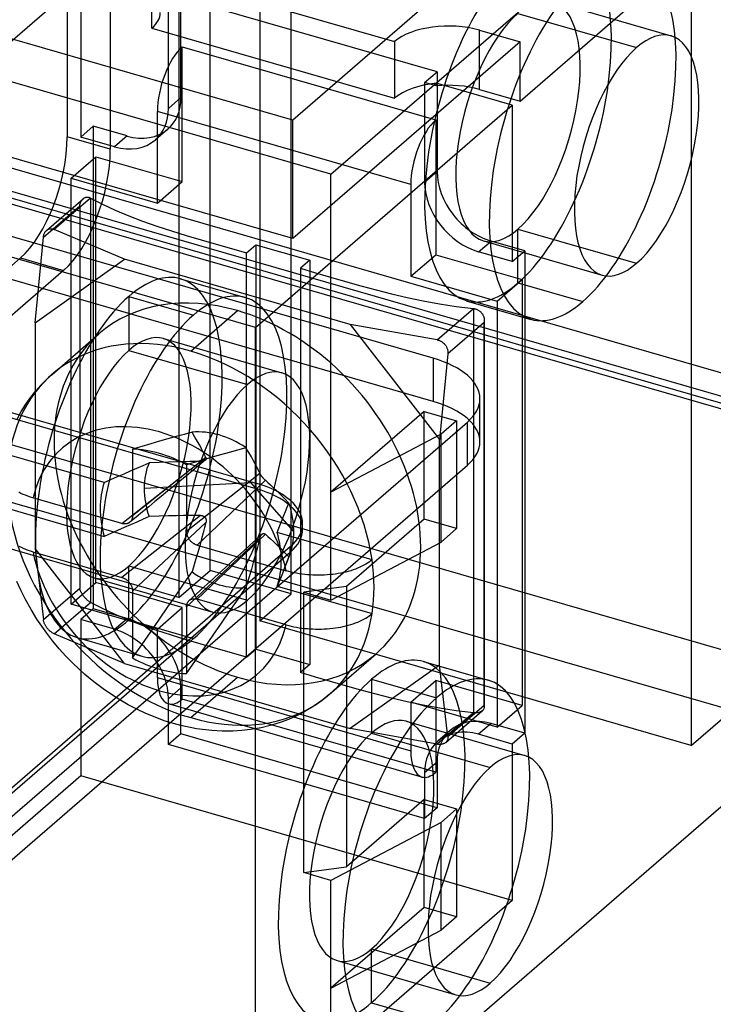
# Model space of a CAD drawing. Header units: millimetres. Extents: x -24 to 80, y -43 to 164.
# Tile 47 of 223: x 58 to 69, y -30 to -14. Entities that reach past the tile are written whole.
import ezdxf

# ---------------------------------------------------------------- set-up
doc = ezdxf.new("R2010")
doc.units = ezdxf.units.MM
doc.layers.add('MAIN-1', color=7, linetype='Continuous')
doc.layers.add('MAIN-2', color=7, linetype='Continuous')

msp = doc.modelspace()

# ---------------------------------------------------------------- linework, layer by layer
at = {"layer": 'MAIN-1'}
for p, q in [((67.117, -18.004), (68.04, -18.27)), ((60.867, -23.417), (61.79, -23.683)), ((64.767, -29.565), (65.69, -29.832))]:
    msp.add_line(p, q, dxfattribs=at)
for centre, start_param, end_param in [((68.04, -16.538), -3.141586, -2.55359), ((68.04, -16.538), 0.588003, 3.141599), ((68.04, -16.538), -2.55359, 0.000007), ((68.04, -16.538), 0.000007, 0.588003), ((61.79, -21.951), -3.141586, -2.55359), ((61.79, -21.951), 0.588003, 3.141599), ((61.79, -21.951), -2.55359, 0.000007), ((61.79, -21.951), 0.000007, 0.588003), ((65.69, -28.1), -3.141586, -2.55359), ((65.69, -28.1), 0.588003, 3.141599), ((65.69, -28.1), -2.55359, 0.000007), ((65.69, -28.1), 0.000007, 0.588003)]:
    msp.add_ellipse(centre, major_axis=(-0.555, -1.922), ratio=0.433013, start_param=start_param, end_param=end_param, dxfattribs=at)
at = {"layer": 'MAIN-2'}
for p, q in [((64.773, -19.795), (-9.532, 1.655)), ((64.773, -20.488), (-9.532, 0.962)), ((63.131, -16.839), (4.414, 0.111)), ((79.674, -23), (0.866, -0.25)), ((79.174, -23.433), (0.366, -0.683)), ((-10.386, -0.928), (61.927, -21.803)), ((77.905, -22.973), (1.348, -0.873)), ((77.999, -22.892), (1.442, -0.792)), ((-10.386, -1.014), (61.927, -21.889)), ((58.895, -1.514), (58.895, -16.237)), ((59.588, -1.714), (59.588, -16.437)), ((71.691, -25.141), (0.33, -4.541)), ((70.891, -25.834), (-0.47, -5.234)), ((61.191, -23.207), (61.191, -7.618)), ((62.49, -23.582), (62.49, -7.993)), ((69.418, -9.993), (62.518, -15.969)), ((63.131, -16.839), (70.631, -10.343)), ((60.691, -10.909), (60.691, -23.64)), ((61.99, -11.284), (61.99, -24.015)), ((66.168, -15.666), (68.918, -13.284)), ((68.918, -13.284), (68.918, -26.015)), ((60.256, -14.493), (60.256, -13.584)), ((60.256, -13.584), (64.153, -14.709)), ((54.99, -17.303), (59.115, -13.731)), ((59.115, -13.731), (59.115, -16.242)), ((62.518, -15.969), (55.59, -13.969)), ((64.836, -15.195), (60.722, -14.007)), ((60.722, -15.609), (60.722, -14.007)), ((66.69, -14.067), (68.595, -14.617)), ((60.522, -15.783), (60.522, -14.18)), ((66.135, -14.256), (68.04, -14.806)), ((60.256, -14.493), (64.153, -15.618)), ((65.519, -15.478), (65.519, -14.526)), ((65.519, -14.526), (66.168, -14.713)), ((64.153, -14.709), (64.153, -15.618)), ((60.744, -16.958), (60.744, -14.793)), ((60.744, -14.793), (64.814, -15.968)), ((66.168, -14.713), (62.518, -17.874)), ((66.168, -15.666), (66.168, -14.713)), ((64.636, -15.368), (64.836, -15.195)), ((64.836, -15.195), (64.836, -16.797)), ((64.821, -15.421), (64.636, -15.368)), ((64.636, -15.368), (64.636, -16.97)), ((66.043, -15.731), (64.821, -15.378)), ((64.821, -15.378), (64.821, -15.421)), ((65.519, -15.478), (66.168, -15.666)), ((60.522, -15.783), (60.722, -15.609)), ((61.918, -19.303), (66.043, -15.731)), ((66.043, -15.731), (66.043, -18.242)), ((62.518, -17.874), (55.59, -15.874)), ((60.344, -17.304), (60.344, -15.832)), ((64.414, -17.007), (60.344, -15.832)), ((62.518, -17.874), (62.518, -15.969)), ((64.814, -15.968), (64.814, -18.133)), ((59.115, -16.242), (59.315, -16.069)), ((59.315, -16.069), (59.315, -23.82)), ((59.856, -16.225), (59.315, -16.069)), ((60.511, -16.115), (60.311, -16.288)), ((59.588, -16.437), (58.895, -16.237)), ((59.656, -16.399), (59.115, -16.242)), ((59.856, -16.225), (59.656, -16.399)), ((58.958, -16.904), (59.358, -16.558)), ((59.358, -23.4), (59.358, -16.558)), ((59.358, -16.558), (60.744, -16.958)), ((58.958, -23.746), (58.958, -16.904)), ((58.958, -16.904), (60.344, -17.304)), ((63.131, -21.948), (63.131, -16.839)), ((64.836, -16.797), (64.636, -16.97)), ((60.344, -17.304), (60.744, -16.958)), ((64.414, -17.007), (64.414, -18.479)), ((58.563, -17.741), (59.152, -17.232)), ((59.269, -17.222), (58.687, -17.726)), ((59.14, -17.243), (59.146, -17.237)), ((59.146, -17.237), (59.151, -17.232)), ((59.151, -17.232), (59.157, -17.227)), ((59.157, -17.227), (59.164, -17.223)), ((59.164, -17.223), (59.17, -17.219)), ((59.17, -17.219), (59.176, -17.216)), ((59.176, -17.216), (59.183, -17.213)), ((59.183, -17.213), (59.189, -17.211)), ((59.189, -17.211), (59.196, -17.209)), ((59.196, -17.209), (59.202, -17.208)), ((59.202, -17.208), (59.208, -17.207)), ((59.208, -17.207), (59.215, -17.207)), ((59.215, -17.207), (59.221, -17.207)), ((59.221, -17.207), (59.228, -17.208)), ((59.228, -17.208), (59.234, -17.209)), ((59.234, -17.209), (59.241, -17.21)), ((59.241, -17.21), (59.248, -17.212)), ((59.248, -17.212), (59.255, -17.215)), ((59.255, -17.215), (59.262, -17.218)), ((59.262, -17.218), (59.269, -17.222)), ((59.269, -17.222), (59.462, -17.323)), ((59.269, -17.222), (59.269, -23.717)), ((61.918, -19.303), (54.99, -17.303)), ((58.514, -17.849), (59.096, -17.345)), ((59.096, -17.345), (59.097, -17.335)), ((59.096, -17.345), (59.096, -23.494)), ((59.097, -17.335), (59.1, -17.325)), ((59.1, -17.325), (59.102, -17.316)), ((59.102, -17.316), (59.105, -17.307)), ((59.105, -17.307), (59.108, -17.299)), ((59.108, -17.299), (59.111, -17.291)), ((59.111, -17.291), (59.114, -17.283)), ((59.114, -17.283), (59.118, -17.276)), ((59.118, -17.276), (59.122, -17.269)), ((59.122, -17.269), (59.126, -17.262)), ((59.126, -17.262), (59.13, -17.255)), ((59.13, -17.255), (59.135, -17.249)), ((59.135, -17.249), (59.14, -17.243)), ((59.462, -17.323), (59.667, -17.418)), ((59.667, -17.418), (59.883, -17.508)), ((59.883, -17.508), (60.107, -17.592)), ((58.616, -17.716), (58.625, -17.715)), ((58.625, -17.715), (58.634, -17.715)), ((58.634, -17.715), (58.643, -17.715)), ((58.643, -17.715), (58.653, -17.716)), ((60.107, -17.592), (60.336, -17.673)), ((60.336, -17.673), (60.57, -17.749)), ((58.382, -19.225), (58.514, -17.849)), ((58.514, -17.849), (58.515, -17.834)), ((58.515, -17.834), (58.518, -17.821)), ((58.518, -17.821), (58.521, -17.809)), ((58.521, -17.809), (58.525, -17.798)), ((58.525, -17.798), (58.529, -17.788)), ((58.529, -17.788), (58.534, -17.778)), ((58.534, -17.778), (58.539, -17.77)), ((58.539, -17.77), (58.545, -17.762)), ((58.545, -17.762), (58.551, -17.754)), ((58.551, -17.754), (58.557, -17.747)), ((58.557, -17.747), (58.563, -17.741)), ((58.563, -17.741), (58.57, -17.736)), ((58.57, -17.736), (58.577, -17.731)), ((58.577, -17.731), (58.584, -17.727)), ((58.584, -17.727), (58.591, -17.724)), ((58.591, -17.724), (58.599, -17.721)), ((58.599, -17.721), (58.607, -17.718)), ((58.607, -17.718), (58.616, -17.716)), ((58.653, -17.716), (58.664, -17.718)), ((58.664, -17.718), (58.675, -17.721)), ((58.675, -17.721), (58.687, -17.726)), ((59.816, -18.204), (58.687, -17.726)), ((60.57, -17.749), (60.808, -17.822)), ((60.808, -17.822), (61.048, -17.893)), ((66.135, -18.586), (66.135, -17.72)), ((66.135, -17.72), (67.117, -18.004)), ((61.048, -17.893), (61.29, -17.963)), ((61.29, -17.963), (61.533, -18.032)), ((61.533, -18.032), (61.775, -18.101)), ((61.775, -18.101), (61.924, -17.972)), ((61.924, -17.972), (62.79, -18.222)), ((61.924, -17.972), (61.924, -24.467)), ((65.502, -18.086), (65.702, -17.913)), ((65.58, -17.91), (67.486, -18.46)), ((66.243, -18.069), (65.702, -17.913)), ((58.145, -18.185), (56.745, -19.398)), ((58.145, -18.185), (58.838, -18.385)), ((61.775, -24.596), (61.775, -18.101)), ((64.414, -18.479), (64.814, -18.133)), ((64.814, -18.133), (66.2, -18.533)), ((66.043, -18.242), (65.502, -18.086)), ((66.043, -18.242), (66.243, -18.069)), ((66.243, -18.069), (66.243, -25.82)), ((58.382, -19.225), (59.816, -18.204)), ((63.442, -19.251), (59.816, -18.204)), ((62.79, -18.222), (62.641, -18.351)), ((62.79, -18.222), (62.79, -24.717)), ((58.838, -18.385), (57.438, -19.598)), ((62.641, -18.351), (62.883, -18.421)), ((62.641, -18.351), (62.641, -24.846)), ((62.883, -18.421), (63.124, -18.492)), ((63.124, -18.492), (63.366, -18.562)), ((64.414, -18.479), (65.8, -18.879)), ((60.717, -18.519), (61.756, -18.819)), ((63.366, -18.562), (63.609, -18.631)), ((63.609, -18.631), (63.855, -18.697)), ((65.8, -18.879), (66.2, -18.533)), ((66.135, -18.586), (67.174, -18.886)), ((66.2, -18.533), (66.2, -25.375)), ((59.885, -18.803), (60.924, -19.103)), ((59.885, -18.803), (59.885, -19.669)), ((63.855, -18.697), (64.103, -18.76)), ((64.103, -18.76), (64.355, -18.819)), ((64.355, -18.819), (64.612, -18.873)), ((64.612, -18.873), (64.874, -18.922)), ((64.874, -18.922), (65.142, -18.963)), ((65.142, -18.963), (65.418, -18.997)), ((65.303, -18.871), (66.342, -19.171)), ((65.8, -18.879), (65.8, -25.721)), ((60.879, -19.68), (61.629, -19.031)), ((64.836, -19.501), (65.418, -18.997)), ((65.418, -18.997), (65.429, -18.998)), ((65.418, -18.997), (65.418, -25.492)), ((65.429, -18.998), (65.439, -19)), ((65.439, -19), (65.45, -19.003)), ((65.45, -19.003), (65.46, -19.006)), ((65.46, -19.006), (65.469, -19.009)), ((65.469, -19.009), (65.479, -19.013)), ((65.479, -19.013), (65.487, -19.017)), ((65.487, -19.017), (65.496, -19.021)), ((65.496, -19.021), (65.504, -19.026)), ((65.504, -19.026), (65.513, -19.032)), ((65.513, -19.032), (65.521, -19.038)), ((65.521, -19.038), (65.529, -19.044)), ((65.529, -19.044), (65.536, -19.051)), ((65.536, -19.051), (65.544, -19.059)), ((65.544, -19.059), (65.551, -19.067)), ((65.551, -19.067), (65.557, -19.075)), ((65.557, -19.075), (65.563, -19.084)), ((65.563, -19.084), (65.569, -19.093)), ((65.569, -19.093), (65.573, -19.102)), ((65.573, -19.102), (65.578, -19.111)), ((65.578, -19.111), (65.581, -19.121)), ((65.581, -19.121), (65.585, -19.13)), ((65.585, -19.13), (65.587, -19.14)), ((58.382, -19.225), (58.382, -22.85)), ((63.442, -19.251), (64.877, -21.1)), ((64.836, -19.501), (63.442, -19.251)), ((65.591, -19.22), (65.009, -19.724)), ((65.587, -19.14), (65.59, -19.149)), ((65.59, -19.149), (65.591, -19.159)), ((65.591, -19.159), (65.592, -19.169)), ((65.592, -19.215), (65.591, -19.22)), ((65.591, -25.369), (65.591, -19.22)), ((65.592, -19.169), (65.593, -19.18)), ((65.593, -19.205), (65.592, -19.21)), ((65.592, -19.21), (65.592, -19.215)), ((65.593, -19.18), (65.593, -19.19)), ((65.593, -19.188), (65.593, -20.222)), ((65.593, -19.19), (65.593, -19.195)), ((65.593, -19.195), (65.593, -19.2)), ((65.593, -19.2), (65.593, -19.205)), ((58.653, -20.055), (59.403, -19.405)), ((61.918, -30.345), (61.918, -19.303)), ((60.44, -19.479), (62.345, -20.029)), ((64.836, -19.501), (64.849, -19.504)), ((64.849, -19.504), (64.862, -19.507)), ((64.862, -19.507), (64.874, -19.511)), ((64.874, -19.511), (64.885, -19.516)), ((64.885, -19.516), (64.896, -19.521)), ((64.896, -19.521), (64.906, -19.527)), ((64.906, -19.527), (64.915, -19.533)), ((64.915, -19.533), (64.924, -19.54)), ((64.924, -19.54), (64.932, -19.546)), ((64.932, -19.546), (64.941, -19.553)), ((64.941, -19.553), (64.948, -19.561)), ((64.948, -19.561), (64.955, -19.568)), ((64.955, -19.568), (64.962, -19.576)), ((64.962, -19.576), (64.969, -19.585)), ((64.969, -19.585), (64.975, -19.593)), ((64.975, -19.593), (64.98, -19.602)), ((64.98, -19.602), (64.985, -19.611)), ((64.985, -19.611), (64.99, -19.621)), ((59.885, -19.669), (61.79, -20.219)), ((65.009, -19.724), (64.877, -21.1)), ((64.99, -19.621), (64.995, -19.631)), ((64.995, -19.631), (64.998, -19.641)), ((64.998, -19.641), (65.002, -19.651)), ((65.002, -19.651), (65.005, -19.662)), ((65.005, -19.662), (65.007, -19.673)), ((65.007, -19.673), (65.009, -19.685)), ((65.009, -19.685), (65.01, -19.697)), ((65.01, -19.71), (65.009, -19.724)), ((65.01, -19.697), (65.01, -19.71)), ((64.773, -19.795), (64.773, -20.488)), ((58.561, -20.139), (58.653, -20.055)), ((58.391, -20.321), (58.474, -20.227)), ((58.474, -20.227), (58.561, -20.139)), ((65.593, -20.222), (65.593, -21.256)), ((58.313, -20.419), (58.391, -20.321)), ((58.159, -20.65), (58.233, -20.532)), ((58.233, -20.532), (58.313, -20.419)), ((65.523, -21.138), (65.523, -20.445)), ((58.092, -20.773), (58.159, -20.65)), ((64.631, -20.649), (63.131, -21.948)), ((64.631, -22.381), (64.631, -20.649)), ((64.631, -20.649), (65.15, -20.799)), ((54.65, -30.062), (65.322, -20.82)), ((65.15, -20.799), (64.9, -21.016)), ((65.15, -20.799), (65.15, -22.531)), ((65.322, -21.513), (65.322, -20.82)), ((60.776, -21.018), (60.646, -21.054)), ((60.901, -20.984), (60.776, -21.018)), ((60.947, -21.061), (60.901, -20.984)), ((64.9, -21.016), (63.131, -21.948)), ((64.9, -22.748), (64.9, -21.016)), ((60.237, -21.171), (60.094, -21.213)), ((60.377, -21.13), (60.237, -21.171)), ((60.514, -21.092), (60.377, -21.13)), ((60.646, -21.054), (60.514, -21.092)), ((60.987, -21.131), (60.947, -21.061)), ((61.023, -21.194), (60.987, -21.131)), ((61.053, -21.251), (61.023, -21.194)), ((64.877, -24.725), (64.877, -21.1)), ((59.49, -21.791), (57.967, -21.351)), ((60.094, -21.213), (59.946, -21.256)), ((59.946, -21.256), (59.946, -22.326)), ((61.08, -21.302), (61.053, -21.251)), ((61.103, -21.348), (61.08, -21.302)), ((61.123, -21.392), (61.103, -21.348)), ((61.358, -21.348), (61.222, -21.386)), ((61.495, -21.309), (61.358, -21.348)), ((61.631, -21.271), (61.495, -21.309)), ((61.767, -21.234), (61.631, -21.271)), ((61.813, -21.311), (61.767, -21.234)), ((61.853, -21.381), (61.813, -21.311)), ((65.593, -21.256), (65.593, -22.29)), ((59.773, -22.45), (61.035, -21.455)), ((61.123, -21.392), (59.946, -22.326)), ((60.113, -21.517), (60.212, -21.474)), ((60.375, -21.468), (60.212, -21.474)), ((60.52, -21.463), (60.375, -21.468)), ((60.649, -21.46), (60.52, -21.463)), ((60.763, -21.457), (60.649, -21.46)), ((60.864, -21.456), (60.763, -21.457)), ((60.949, -21.466), (60.812, -21.506)), ((60.812, -21.506), (60.812, -22.576)), ((60.953, -21.455), (60.864, -21.456)), ((61.085, -21.426), (60.949, -21.466)), ((61.035, -21.455), (60.953, -21.455)), ((61.113, -21.434), (61.012, -21.517)), ((61.041, -21.455), (61.035, -21.455)), ((61.047, -21.455), (61.041, -21.455)), ((61.052, -21.454), (61.047, -21.455)), ((61.058, -21.454), (61.052, -21.454)), ((61.063, -21.453), (61.058, -21.454)), ((61.068, -21.452), (61.063, -21.453)), ((61.073, -21.451), (61.068, -21.452)), ((61.078, -21.45), (61.073, -21.451)), ((61.082, -21.449), (61.078, -21.45)), ((61.087, -21.448), (61.082, -21.449)), ((61.222, -21.386), (61.085, -21.426)), ((61.091, -21.446), (61.087, -21.448)), ((61.095, -21.445), (61.091, -21.446)), ((61.098, -21.443), (61.095, -21.445)), ((61.101, -21.442), (61.098, -21.443)), ((61.105, -21.44), (61.101, -21.442)), ((61.108, -21.438), (61.105, -21.44)), ((61.11, -21.436), (61.108, -21.438)), ((61.113, -21.434), (61.11, -21.436)), ((61.115, -21.432), (61.113, -21.434)), ((61.117, -21.43), (61.115, -21.432)), ((61.119, -21.428), (61.117, -21.43)), ((61.121, -21.425), (61.119, -21.428)), ((61.123, -21.423), (61.121, -21.425)), ((61.123, -21.392), (61.125, -21.395)), ((61.124, -21.42), (61.123, -21.423)), ((61.125, -21.417), (61.124, -21.42)), ((61.125, -21.395), (61.126, -21.399)), ((61.126, -21.414), (61.125, -21.417)), ((61.126, -21.399), (61.126, -21.402)), ((61.126, -21.402), (61.127, -21.405)), ((61.127, -21.411), (61.126, -21.414)), ((61.127, -21.405), (61.127, -21.408)), ((61.127, -21.408), (61.127, -21.411)), ((61.889, -21.444), (61.853, -21.381)), ((61.919, -21.501), (61.889, -21.444)), ((61.946, -21.552), (61.919, -21.501)), ((60.691, -23.64), (53.763, -21.64)), ((55.274, -30.214), (65.322, -21.513)), ((59.703, -21.697), (59.808, -21.651)), ((59.808, -21.651), (59.911, -21.606)), ((59.911, -21.606), (60.013, -21.561)), ((60.013, -21.561), (60.113, -21.517)), ((60.911, -21.6), (60.81, -21.683)), ((60.812, -22.576), (61.989, -21.642)), ((61.012, -21.517), (60.911, -21.6)), ((61.969, -21.598), (61.946, -21.552)), ((61.989, -21.642), (61.969, -21.598)), ((61.991, -21.645), (61.989, -21.642)), ((61.992, -21.648), (61.991, -21.645)), ((61.994, -21.652), (61.992, -21.648)), ((61.996, -21.655), (61.994, -21.652)), ((61.998, -21.659), (61.996, -21.655)), ((62, -21.662), (61.998, -21.659)), ((62.002, -21.666), (62, -21.662)), ((62.004, -21.669), (62.002, -21.666)), ((62.007, -21.673), (62.004, -21.669)), ((59.49, -21.791), (59.598, -21.743)), ((59.598, -21.743), (59.703, -21.697)), ((60.131, -21.884), (61.843, -21.79)), ((60.709, -21.766), (60.608, -21.849)), ((60.81, -21.683), (60.709, -21.766)), ((62.078, -21.756), (60.985, -22.8)), ((62.537, -22.578), (61.843, -21.79)), ((61.927, -21.803), (61.927, -21.889)), ((62.009, -21.676), (62.007, -21.673)), ((62.011, -21.679), (62.009, -21.676)), ((62.014, -21.683), (62.011, -21.679)), ((62.016, -21.686), (62.014, -21.683)), ((62.018, -21.69), (62.016, -21.686)), ((62.021, -21.693), (62.018, -21.69)), ((62.023, -21.696), (62.021, -21.693)), ((62.026, -21.7), (62.023, -21.696)), ((62.029, -21.703), (62.026, -21.7)), ((62.031, -21.706), (62.029, -21.703)), ((62.034, -21.71), (62.031, -21.706)), ((62.037, -21.713), (62.034, -21.71)), ((62.039, -21.716), (62.037, -21.713)), ((62.042, -21.719), (62.039, -21.716)), ((62.045, -21.723), (62.042, -21.719)), ((62.048, -21.726), (62.045, -21.723)), ((62.051, -21.729), (62.048, -21.726)), ((62.054, -21.732), (62.051, -21.729)), ((62.057, -21.736), (62.054, -21.732)), ((62.06, -21.739), (62.057, -21.736)), ((62.063, -21.742), (62.06, -21.739)), ((62.066, -21.745), (62.063, -21.742)), ((62.069, -21.748), (62.066, -21.745)), ((62.072, -21.751), (62.069, -21.748)), ((62.075, -21.753), (62.072, -21.751)), ((62.078, -21.756), (62.075, -21.753)), ((62.078, -21.756), (62.118, -21.791)), ((62.118, -21.791), (62.162, -21.83)), ((58.153, -21.966), (58.119, -21.949)), ((58.189, -21.982), (58.153, -21.966)), ((58.226, -21.997), (58.189, -21.982)), ((60.507, -21.932), (60.406, -22.015)), ((60.608, -21.849), (60.507, -21.932)), ((62.162, -21.83), (62.21, -21.875)), ((62.21, -21.875), (62.262, -21.926)), ((62.262, -21.926), (62.321, -21.983)), ((62.321, -21.983), (62.385, -22.048)), ((63.131, -23.68), (63.131, -21.948)), ((58.264, -22.012), (58.226, -21.997)), ((58.305, -22.025), (58.264, -22.012)), ((58.346, -22.038), (58.305, -22.025)), ((59.773, -22.45), (58.346, -22.038)), ((60.305, -22.098), (60.204, -22.181)), ((60.406, -22.015), (60.305, -22.098)), ((62.385, -22.048), (62.456, -22.122)), ((62.43, -22.189), (62.456, -22.122)), ((57.967, -22.217), (59.49, -22.657)), ((60.103, -22.264), (60.002, -22.347)), ((60.204, -22.181), (60.103, -22.264)), ((62.376, -22.324), (62.403, -22.256)), ((62.403, -22.256), (62.43, -22.189)), ((65.593, -22.29), (65.593, -23.324)), ((61.035, -22.321), (59.773, -23.316)), ((59.782, -22.452), (59.773, -22.45)), ((59.79, -22.454), (59.782, -22.452)), ((59.799, -22.455), (59.79, -22.454)), ((59.807, -22.456), (59.799, -22.455)), ((59.815, -22.457), (59.807, -22.456)), ((59.823, -22.457), (59.815, -22.457)), ((59.83, -22.456), (59.823, -22.457)), ((59.838, -22.456), (59.83, -22.456)), ((59.845, -22.455), (59.838, -22.456)), ((59.853, -22.453), (59.845, -22.455)), ((59.86, -22.451), (59.853, -22.453)), ((59.867, -22.449), (59.86, -22.451)), ((59.873, -22.447), (59.867, -22.449)), ((59.88, -22.444), (59.873, -22.447)), ((59.886, -22.44), (59.88, -22.444)), ((59.892, -22.437), (59.886, -22.44)), ((59.898, -22.432), (59.892, -22.437)), ((59.904, -22.428), (59.898, -22.432)), ((60.002, -22.347), (59.901, -22.43)), ((59.909, -22.423), (59.904, -22.428)), ((59.914, -22.418), (59.909, -22.423)), ((60.013, -22.427), (59.911, -22.472)), ((59.918, -22.412), (59.914, -22.418)), ((59.923, -22.407), (59.918, -22.412)), ((59.927, -22.401), (59.923, -22.407)), ((59.93, -22.395), (59.927, -22.401)), ((59.934, -22.388), (59.93, -22.395)), ((59.936, -22.381), (59.934, -22.388)), ((59.939, -22.374), (59.936, -22.381)), ((59.941, -22.367), (59.939, -22.374)), ((59.943, -22.36), (59.941, -22.367)), ((59.944, -22.352), (59.943, -22.36)), ((59.945, -22.344), (59.944, -22.352)), ((59.946, -22.335), (59.945, -22.344)), ((59.946, -22.326), (59.946, -22.335)), ((59.946, -23.539), (61.123, -22.435)), ((60.113, -22.383), (60.013, -22.427)), ((60.212, -22.34), (60.113, -22.383)), ((60.375, -22.334), (60.212, -22.34)), ((60.52, -22.329), (60.375, -22.334)), ((60.649, -22.326), (60.52, -22.329)), ((60.763, -22.323), (60.649, -22.326)), ((60.864, -22.322), (60.763, -22.323)), ((60.953, -22.321), (60.864, -22.322)), ((61.035, -22.321), (60.953, -22.321)), ((61.035, -22.321), (61.04, -22.321)), ((61.04, -22.321), (61.046, -22.321)), ((61.046, -22.321), (61.052, -22.322)), ((61.052, -22.322), (61.057, -22.323)), ((61.057, -22.323), (61.062, -22.324)), ((61.062, -22.324), (61.067, -22.326)), ((61.067, -22.326), (61.072, -22.327)), ((61.072, -22.327), (61.077, -22.329)), ((61.077, -22.329), (61.081, -22.331)), ((61.081, -22.331), (61.085, -22.333)), ((61.085, -22.333), (61.089, -22.335)), ((61.089, -22.335), (61.093, -22.338)), ((61.093, -22.338), (61.096, -22.341)), ((61.096, -22.341), (61.1, -22.343)), ((61.1, -22.343), (61.103, -22.346)), ((61.103, -22.346), (61.106, -22.349)), ((61.123, -22.435), (61.103, -22.514)), ((61.106, -22.349), (61.109, -22.352)), ((61.109, -22.352), (61.111, -22.356)), ((61.111, -22.356), (61.114, -22.359)), ((61.114, -22.359), (61.116, -22.363)), ((61.116, -22.363), (61.118, -22.367)), ((61.118, -22.367), (61.12, -22.37)), ((61.12, -22.37), (61.121, -22.375)), ((61.121, -22.375), (61.123, -22.379)), ((61.123, -22.379), (61.124, -22.383)), ((61.125, -22.429), (61.123, -22.435)), ((61.124, -22.383), (61.125, -22.388)), ((61.125, -22.388), (61.126, -22.392)), ((61.126, -22.418), (61.125, -22.424)), ((61.125, -22.424), (61.125, -22.429)), ((61.126, -22.392), (61.126, -22.397)), ((61.126, -22.397), (61.127, -22.402)), ((61.127, -22.413), (61.126, -22.418)), ((61.127, -22.402), (61.127, -22.407)), ((61.127, -22.407), (61.127, -22.413)), ((62.295, -22.525), (62.322, -22.458)), ((62.322, -22.458), (62.349, -22.391)), ((62.349, -22.391), (62.376, -22.324)), ((62.677, -22.539), (62.677, -22.452)), ((64.631, -22.381), (63.381, -23.464)), ((65.15, -22.531), (64.631, -22.381)), ((59.598, -22.609), (59.49, -22.657)), ((59.703, -22.563), (59.598, -22.609)), ((59.808, -22.517), (59.703, -22.563)), ((59.911, -22.472), (59.808, -22.517)), ((60.812, -22.585), (60.812, -22.576)), ((60.813, -22.593), (60.812, -22.585)), ((60.814, -22.601), (60.813, -22.593)), ((60.815, -22.609), (60.814, -22.601)), ((60.817, -22.617), (60.815, -22.609)), ((60.819, -22.625), (60.817, -22.617)), ((61.08, -22.6), (61.053, -22.697)), ((61.103, -22.514), (61.08, -22.6)), ((62.025, -22.621), (62.027, -22.619)), ((62.027, -22.619), (62.03, -22.617)), ((62.03, -22.617), (62.033, -22.616)), ((62.033, -22.616), (62.035, -22.614)), ((62.035, -22.614), (62.038, -22.613)), ((62.038, -22.613), (62.041, -22.612)), ((62.041, -22.612), (62.044, -22.612)), ((62.044, -22.612), (62.047, -22.611)), ((62.047, -22.611), (62.05, -22.611)), ((62.05, -22.611), (62.053, -22.611)), ((62.053, -22.611), (62.056, -22.611)), ((62.056, -22.611), (62.059, -22.612)), ((62.059, -22.612), (62.062, -22.613)), ((62.062, -22.613), (62.065, -22.614)), ((62.065, -22.614), (62.068, -22.616)), ((62.068, -22.616), (62.072, -22.617)), ((62.072, -22.617), (62.075, -22.62)), ((62.268, -22.593), (62.295, -22.525)), ((63.792, -23.032), (62.268, -22.593)), ((65.15, -22.531), (64.9, -22.748)), ((61.989, -22.685), (60.812, -23.789)), ((60.821, -22.633), (60.819, -22.625)), ((60.824, -22.641), (60.821, -22.633)), ((60.826, -22.649), (60.824, -22.641)), ((60.83, -22.657), (60.826, -22.649)), ((60.833, -22.665), (60.83, -22.657)), ((60.837, -22.672), (60.833, -22.665)), ((60.841, -22.68), (60.837, -22.672)), ((60.845, -22.688), (60.841, -22.68)), ((60.85, -22.695), (60.845, -22.688)), ((60.855, -22.703), (60.85, -22.695)), ((60.86, -22.71), (60.855, -22.703)), ((60.866, -22.717), (60.86, -22.71)), ((60.871, -22.724), (60.866, -22.717)), ((60.877, -22.73), (60.871, -22.724)), ((60.883, -22.737), (60.877, -22.73)), ((60.89, -22.743), (60.883, -22.737)), ((60.896, -22.749), (60.89, -22.743)), ((60.903, -22.755), (60.896, -22.749)), ((60.91, -22.76), (60.903, -22.755)), ((60.917, -22.766), (60.91, -22.76)), ((60.924, -22.77), (60.917, -22.766)), ((60.931, -22.775), (60.924, -22.77)), ((60.938, -22.779), (60.931, -22.775)), ((60.985, -23.666), (62.078, -22.622)), ((61.053, -22.697), (61.023, -22.807)), ((61.925, -22.712), (61.827, -22.801)), ((62.022, -22.623), (61.925, -22.712)), ((61.969, -22.764), (61.946, -22.85)), ((61.989, -22.685), (61.969, -22.764)), ((61.989, -22.685), (61.991, -22.679)), ((61.991, -22.679), (61.993, -22.673)), ((61.993, -22.673), (61.995, -22.667)), ((61.995, -22.667), (61.997, -22.662)), ((61.997, -22.662), (61.999, -22.657)), ((61.999, -22.657), (62.001, -22.652)), ((62.001, -22.652), (62.004, -22.647)), ((62.004, -22.647), (62.006, -22.643)), ((62.006, -22.643), (62.009, -22.639)), ((62.009, -22.639), (62.011, -22.635)), ((62.011, -22.635), (62.014, -22.632)), ((62.014, -22.632), (62.017, -22.629)), ((62.017, -22.629), (62.019, -22.626)), ((62.019, -22.626), (62.022, -22.623)), ((62.022, -22.623), (62.025, -22.621)), ((62.075, -22.62), (62.078, -22.622)), ((62.078, -22.622), (62.118, -22.657)), ((62.118, -22.657), (62.162, -22.696)), ((62.162, -22.696), (62.21, -22.741)), ((62.21, -22.741), (62.262, -22.792)), ((63.131, -23.68), (64.9, -22.748)), ((62.476, -22.827), (53.976, -30.188)), ((62.476, -22.914), (53.976, -30.275)), ((58.121, -22.816), (58.154, -22.832)), ((58.154, -22.832), (58.189, -22.848)), ((58.189, -22.848), (58.226, -22.863)), ((58.226, -22.863), (58.265, -22.878)), ((58.265, -22.878), (58.305, -22.891)), ((58.305, -22.891), (58.346, -22.904)), ((58.346, -22.904), (59.773, -23.316)), ((59.816, -24.699), (58.382, -22.85)), ((58.382, -22.85), (58.514, -23.998)), ((60.946, -22.784), (60.938, -22.779)), ((60.953, -22.787), (60.946, -22.784)), ((60.987, -22.932), (60.947, -23.071)), ((60.961, -22.791), (60.953, -22.787)), ((60.969, -22.794), (60.961, -22.791)), ((60.977, -22.797), (60.969, -22.794)), ((60.985, -22.8), (60.977, -22.797)), ((60.985, -22.8), (62.412, -23.211)), ((61.023, -22.807), (60.987, -22.932)), ((61.73, -22.89), (61.632, -22.978)), ((61.827, -22.801), (61.73, -22.89)), ((61.946, -22.85), (61.919, -22.947)), ((62.262, -22.792), (62.321, -22.849)), ((62.321, -22.849), (62.385, -22.914)), ((62.385, -22.914), (62.456, -22.988)), ((62.476, -22.914), (62.476, -22.827)), ((60.947, -23.071), (60.901, -23.228)), ((61.535, -23.067), (61.437, -23.156)), ((61.632, -22.978), (61.535, -23.067)), ((61.889, -23.057), (61.853, -23.182)), ((61.919, -22.947), (61.889, -23.057)), ((62.392, -23.152), (62.467, -22.962)), ((62.424, -23.07), (62.413, -23.097)), ((62.435, -23.042), (62.424, -23.07)), ((62.445, -23.015), (62.435, -23.042)), ((62.456, -22.988), (62.445, -23.015)), ((63.717, -23.088), (63.689, -23.105)), ((63.744, -23.07), (63.717, -23.088)), ((63.769, -23.051), (63.744, -23.07)), ((63.792, -23.032), (63.769, -23.051)), ((59.885, -23.999), (59.885, -23.133)), ((59.885, -23.133), (60.867, -23.417)), ((60.691, -23.64), (61.191, -23.207)), ((60.776, -23.411), (60.901, -23.228)), ((62.49, -23.582), (61.191, -23.207)), ((61.34, -23.245), (61.243, -23.334)), ((61.437, -23.156), (61.34, -23.245)), ((61.853, -23.182), (61.813, -23.321)), ((62.371, -23.203), (62.351, -23.254)), ((62.391, -23.152), (62.371, -23.203)), ((62.402, -23.124), (62.391, -23.152)), ((62.413, -23.097), (62.402, -23.124)), ((62.453, -23.223), (62.412, -23.211)), ((62.495, -23.233), (62.453, -23.223)), ((62.537, -23.242), (62.495, -23.233)), ((62.58, -23.25), (62.537, -23.242)), ((62.623, -23.258), (62.58, -23.25)), ((63.288, -23.247), (63.246, -23.255)), ((63.329, -23.239), (63.288, -23.247)), ((63.369, -23.23), (63.329, -23.239)), ((63.409, -23.219), (63.369, -23.23)), ((63.448, -23.208), (63.409, -23.219)), ((63.486, -23.196), (63.448, -23.208)), ((63.524, -23.182), (63.486, -23.196)), ((63.56, -23.168), (63.524, -23.182)), ((63.595, -23.154), (63.56, -23.168)), ((63.628, -23.138), (63.595, -23.154)), ((63.659, -23.122), (63.628, -23.138)), ((63.689, -23.105), (63.659, -23.122)), ((58.155, -23.53), (58.089, -23.384)), ((58.958, -23.746), (59.358, -23.4)), ((59.33, -23.323), (61.236, -23.872)), ((60.744, -23.8), (59.358, -23.4)), ((59.773, -23.316), (59.781, -23.318)), ((59.781, -23.318), (59.789, -23.321)), ((59.789, -23.321), (59.797, -23.324)), ((59.797, -23.324), (59.805, -23.328)), ((59.805, -23.328), (59.813, -23.332)), ((59.813, -23.332), (59.82, -23.336)), ((59.82, -23.336), (59.828, -23.34)), ((59.828, -23.34), (59.835, -23.345)), ((59.835, -23.345), (59.842, -23.35)), ((59.842, -23.35), (59.849, -23.355)), ((59.849, -23.355), (59.856, -23.36)), ((59.856, -23.36), (59.862, -23.366)), ((59.862, -23.366), (59.869, -23.372)), ((59.869, -23.372), (59.875, -23.378)), ((59.875, -23.378), (59.881, -23.385)), ((59.881, -23.385), (59.887, -23.392)), ((59.887, -23.392), (59.893, -23.399)), ((59.893, -23.399), (59.898, -23.406)), ((59.898, -23.406), (59.904, -23.413)), ((61.243, -23.334), (61.145, -23.423)), ((61.813, -23.321), (61.767, -23.478)), ((62.289, -23.407), (62.268, -23.459)), ((62.31, -23.356), (62.289, -23.407)), ((62.33, -23.305), (62.31, -23.356)), ((62.351, -23.254), (62.33, -23.305)), ((62.667, -23.264), (62.623, -23.258)), ((62.71, -23.269), (62.667, -23.264)), ((62.754, -23.273), (62.71, -23.269)), ((62.798, -23.277), (62.754, -23.273)), ((62.842, -23.279), (62.798, -23.277)), ((62.886, -23.28), (62.842, -23.279)), ((62.931, -23.281), (62.886, -23.28)), ((62.976, -23.28), (62.931, -23.281)), ((63.022, -23.278), (62.976, -23.28)), ((63.068, -23.276), (63.022, -23.278)), ((63.114, -23.272), (63.068, -23.276)), ((63.159, -23.267), (63.114, -23.272)), ((63.203, -23.262), (63.159, -23.267)), ((63.246, -23.255), (63.203, -23.262)), ((65.593, -23.324), (65.593, -24.357)), ((58.227, -23.673), (58.155, -23.53)), ((59.096, -23.494), (58.514, -23.998)), ((59.097, -23.501), (59.096, -23.494)), ((59.1, -23.509), (59.097, -23.501)), ((59.102, -23.517), (59.1, -23.509)), ((59.105, -23.525), (59.102, -23.517)), ((59.108, -23.533), (59.105, -23.525)), ((59.112, -23.541), (59.108, -23.533)), ((59.116, -23.549), (59.112, -23.541)), ((59.12, -23.557), (59.116, -23.549)), ((59.124, -23.565), (59.12, -23.557)), ((59.129, -23.573), (59.124, -23.565)), ((59.904, -23.413), (59.909, -23.42)), ((59.909, -23.42), (59.913, -23.428)), ((59.913, -23.428), (59.918, -23.435)), ((59.918, -23.435), (59.922, -23.443)), ((59.922, -23.443), (59.926, -23.451)), ((59.926, -23.451), (59.929, -23.458)), ((59.929, -23.458), (59.932, -23.466)), ((59.932, -23.466), (59.935, -23.474)), ((59.935, -23.474), (59.938, -23.482)), ((59.938, -23.482), (59.94, -23.49)), ((59.94, -23.49), (59.942, -23.498)), ((59.942, -23.498), (59.943, -23.506)), ((59.943, -23.506), (59.945, -23.514)), ((59.945, -23.514), (59.946, -23.522)), ((59.946, -23.522), (59.946, -23.531)), ((59.946, -23.531), (59.946, -23.539)), ((59.946, -23.539), (59.946, -24.61)), ((60.646, -23.599), (60.776, -23.411)), ((61.048, -23.512), (60.95, -23.6)), ((61.145, -23.423), (61.048, -23.512)), ((61.639, -23.665), (61.767, -23.478)), ((62.268, -23.459), (63.792, -23.898)), ((63.381, -23.464), (62.698, -23.555)), ((62.698, -28.059), (62.698, -23.555)), ((62.698, -23.555), (63.131, -23.68)), ((63.381, -23.464), (63.381, -27.967)), ((58.315, -23.832), (58.227, -23.673)), ((58.687, -24.221), (59.269, -23.717)), ((59.134, -23.582), (59.129, -23.573)), ((59.139, -23.59), (59.134, -23.582)), ((59.145, -23.598), (59.139, -23.59)), ((59.151, -23.607), (59.145, -23.598)), ((59.157, -23.615), (59.151, -23.607)), ((59.164, -23.623), (59.157, -23.615)), ((59.17, -23.631), (59.164, -23.623)), ((59.177, -23.639), (59.17, -23.631)), ((59.184, -23.647), (59.177, -23.639)), ((59.191, -23.655), (59.184, -23.647)), ((59.198, -23.662), (59.191, -23.655)), ((59.205, -23.668), (59.198, -23.662)), ((59.211, -23.675), (59.205, -23.668)), ((59.218, -23.681), (59.211, -23.675)), ((59.225, -23.687), (59.218, -23.681)), ((59.232, -23.692), (59.225, -23.687)), ((59.239, -23.698), (59.232, -23.692)), ((59.247, -23.703), (59.239, -23.698)), ((59.254, -23.708), (59.247, -23.703)), ((59.261, -23.713), (59.254, -23.708)), ((59.269, -23.717), (59.261, -23.713)), ((59.462, -23.818), (59.269, -23.717)), ((60.514, -23.791), (60.646, -23.599)), ((60.825, -23.727), (60.829, -23.72)), ((60.829, -23.72), (60.832, -23.714)), ((60.832, -23.714), (60.836, -23.708)), ((60.836, -23.708), (60.841, -23.702)), ((60.841, -23.702), (60.845, -23.697)), ((60.845, -23.697), (60.85, -23.692)), ((60.85, -23.692), (60.856, -23.687)), ((60.95, -23.6), (60.853, -23.689)), ((60.856, -23.687), (60.861, -23.682)), ((60.861, -23.682), (60.867, -23.678)), ((60.867, -23.678), (60.873, -23.675)), ((60.873, -23.675), (60.879, -23.671)), ((60.879, -23.671), (60.886, -23.668)), ((60.886, -23.668), (60.893, -23.666)), ((60.893, -23.666), (60.899, -23.664)), ((60.899, -23.664), (60.907, -23.662)), ((60.907, -23.662), (60.914, -23.661)), ((60.914, -23.661), (60.921, -23.659)), ((60.921, -23.659), (60.929, -23.659)), ((60.929, -23.659), (60.936, -23.659)), ((60.936, -23.659), (60.944, -23.659)), ((60.944, -23.659), (60.952, -23.659)), ((60.952, -23.659), (60.96, -23.66)), ((60.96, -23.66), (60.968, -23.662)), ((60.968, -23.662), (60.977, -23.663)), ((60.977, -23.663), (60.985, -23.666)), ((62.412, -24.078), (60.985, -23.666)), ((61.508, -23.855), (61.639, -23.665)), ((61.99, -24.015), (62.49, -23.582)), ((58.41, -23.987), (58.315, -23.832)), ((60.344, -24.146), (58.958, -23.746)), ((59.315, -23.82), (59.115, -23.993)), ((59.856, -23.976), (59.315, -23.82)), ((59.667, -23.913), (59.462, -23.818)), ((60.344, -24.146), (60.744, -23.8)), ((60.377, -23.988), (60.514, -23.791)), ((60.744, -25.272), (60.744, -23.8)), ((60.812, -23.789), (60.813, -23.78)), ((60.812, -23.789), (60.812, -24.86)), ((60.813, -23.772), (60.814, -23.763)), ((60.813, -23.78), (60.813, -23.772)), ((60.814, -23.763), (60.816, -23.756)), ((60.816, -23.756), (60.818, -23.748)), ((60.818, -23.748), (60.82, -23.741)), ((60.82, -23.741), (60.822, -23.734)), ((60.822, -23.734), (60.825, -23.727)), ((61.374, -24.049), (61.508, -23.855)), ((58.566, -24.213), (58.41, -23.987)), ((58.515, -24.009), (58.514, -23.998)), ((58.517, -24.02), (58.515, -24.009)), ((58.52, -24.031), (58.517, -24.02)), ((58.524, -24.041), (58.52, -24.031)), ((58.527, -24.051), (58.524, -24.041)), ((59.115, -23.993), (59.115, -26.505)), ((59.656, -24.15), (59.115, -23.993)), ((59.656, -24.15), (59.856, -23.976)), ((59.883, -24.003), (59.667, -23.913)), ((60.107, -24.088), (59.883, -24.003)), ((59.885, -23.999), (60.924, -24.299)), ((60.237, -24.191), (60.377, -23.988)), ((68.918, -26.015), (61.99, -24.015)), ((63.526, -24.048), (63.562, -24.034)), ((63.562, -24.034), (63.597, -24.019)), ((63.597, -24.019), (63.629, -24.003)), ((63.629, -24.003), (63.661, -23.987)), ((63.661, -23.987), (63.69, -23.971)), ((63.69, -23.971), (63.718, -23.953)), ((63.718, -23.953), (63.744, -23.936)), ((63.744, -23.936), (63.769, -23.917)), ((63.769, -23.917), (63.792, -23.898)), ((58.531, -24.061), (58.527, -24.051)), ((58.536, -24.071), (58.531, -24.061)), ((58.541, -24.08), (58.536, -24.071)), ((58.546, -24.089), (58.541, -24.08)), ((58.551, -24.098), (58.546, -24.089)), ((58.557, -24.107), (58.551, -24.098)), ((58.562, -24.116), (58.557, -24.107)), ((58.569, -24.124), (58.562, -24.116)), ((58.575, -24.133), (58.569, -24.124)), ((58.582, -24.141), (58.575, -24.133)), ((58.589, -24.149), (58.582, -24.141)), ((58.596, -24.156), (58.589, -24.149)), ((58.603, -24.164), (58.596, -24.156)), ((58.611, -24.171), (58.603, -24.164)), ((58.619, -24.178), (58.611, -24.171)), ((58.628, -24.185), (58.619, -24.178)), ((58.636, -24.192), (58.628, -24.185)), ((58.645, -24.198), (58.636, -24.192)), ((58.655, -24.205), (58.645, -24.198)), ((60.094, -24.398), (60.237, -24.191)), ((60.336, -24.168), (60.107, -24.088)), ((60.57, -24.244), (60.336, -24.168)), ((60.344, -24.925), (60.344, -24.146)), ((61.238, -24.246), (61.374, -24.049)), ((62.412, -24.078), (62.453, -24.089)), ((62.453, -24.089), (62.494, -24.099)), ((62.494, -24.099), (62.536, -24.108)), ((62.536, -24.108), (62.579, -24.116)), ((62.579, -24.116), (62.622, -24.124)), ((62.622, -24.124), (62.666, -24.13)), ((62.666, -24.13), (62.71, -24.135)), ((62.71, -24.135), (62.754, -24.139)), ((62.754, -24.139), (62.797, -24.143)), ((62.797, -24.143), (62.841, -24.145)), ((62.841, -24.145), (62.885, -24.146)), ((62.885, -24.146), (62.931, -24.147)), ((62.931, -24.147), (62.977, -24.146)), ((62.977, -24.146), (63.023, -24.144)), ((63.023, -24.144), (63.069, -24.142)), ((63.069, -24.142), (63.115, -24.138)), ((63.115, -24.138), (63.16, -24.133)), ((63.16, -24.133), (63.204, -24.127)), ((63.204, -24.127), (63.247, -24.121)), ((63.247, -24.121), (63.289, -24.113)), ((63.289, -24.113), (63.33, -24.105)), ((63.33, -24.105), (63.371, -24.095)), ((63.371, -24.095), (63.41, -24.085)), ((63.41, -24.085), (63.449, -24.074)), ((63.449, -24.074), (63.488, -24.061)), ((63.488, -24.061), (63.526, -24.048)), ((58.664, -24.34), (58.566, -24.213)), ((58.665, -24.21), (58.655, -24.205)), ((58.767, -24.463), (58.664, -24.34)), ((58.676, -24.216), (58.665, -24.21)), ((58.687, -24.221), (58.676, -24.216)), ((59.816, -24.699), (58.687, -24.221)), ((59.053, -24.283), (60.092, -24.583)), ((60.808, -24.317), (60.57, -24.244)), ((61.048, -24.388), (60.808, -24.317)), ((61.099, -24.447), (61.238, -24.246)), ((65.593, -24.357), (65.593, -25.391)), ((58.874, -24.582), (58.767, -24.463)), ((59.946, -24.61), (60.094, -24.398)), ((60.957, -24.651), (61.099, -24.447)), ((61.29, -24.458), (61.048, -24.388)), ((61.533, -24.527), (61.29, -24.458)), ((61.775, -24.596), (61.924, -24.467)), ((61.924, -24.467), (62.79, -24.717)), ((58.986, -24.696), (58.874, -24.582)), ((60.812, -24.86), (60.957, -24.651)), ((61.775, -24.596), (61.533, -24.527)), ((63.105, -25.195), (63.855, -24.545)), ((64.617, -24.667), (65.656, -24.967)), ((59.178, -24.874), (58.986, -24.696)), ((59.816, -24.699), (63.442, -25.746)), ((62.79, -24.717), (62.641, -24.846)), ((64.877, -24.725), (63.442, -25.746)), ((65.009, -25.873), (64.877, -24.725)), ((59.323, -24.995), (59.178, -24.874)), ((60.344, -24.925), (64.414, -26.1)), ((60.879, -25.569), (61.629, -24.92)), ((62.883, -24.917), (62.641, -24.846)), ((63.124, -24.987), (62.883, -24.917)), ((63.366, -25.057), (63.124, -24.987)), ((63.785, -24.952), (64.824, -25.252)), ((63.785, -24.952), (63.785, -25.818)), ((64.414, -25.321), (64.814, -24.975)), ((66.2, -25.375), (64.814, -24.975)), ((64.814, -24.975), (64.814, -26.447)), ((59.473, -25.108), (59.323, -24.995)), ((59.605, -25.199), (59.473, -25.108)), ((60.722, -25.092), (60.522, -25.266)), ((60.722, -25.828), (60.722, -25.092)), ((63.609, -25.126), (63.366, -25.057)), ((63.855, -25.192), (63.609, -25.126)), ((59.74, -25.284), (59.605, -25.199)), ((59.877, -25.363), (59.74, -25.284)), ((60.522, -26.002), (60.522, -25.266)), ((64.814, -26.447), (60.744, -25.272)), ((62.999, -25.282), (62.846, -25.39)), ((63.105, -25.195), (62.999, -25.282)), ((64.103, -25.255), (63.855, -25.192)), ((64.355, -25.314), (64.103, -25.255)), ((60.016, -25.435), (59.877, -25.363)), ((60.161, -25.503), (60.016, -25.435)), ((64.593, -26.523), (60.522, -25.348)), ((62.846, -25.39), (62.684, -25.486)), ((64.612, -25.368), (64.355, -25.314)), ((64.414, -25.321), (64.414, -26.1)), ((65.8, -25.721), (64.414, -25.321)), ((64.874, -25.417), (64.612, -25.368)), ((65.142, -25.458), (64.874, -25.417)), ((64.974, -25.968), (65.562, -25.458)), ((65.009, -25.873), (65.591, -25.369)), ((65.418, -25.492), (65.142, -25.458)), ((65.557, -25.462), (65.551, -25.467)), ((65.563, -25.458), (65.557, -25.462)), ((65.568, -25.453), (65.563, -25.458)), ((65.573, -25.447), (65.568, -25.453)), ((65.577, -25.442), (65.573, -25.447)), ((65.581, -25.436), (65.577, -25.442)), ((65.584, -25.43), (65.581, -25.436)), ((65.587, -25.424), (65.584, -25.43)), ((65.589, -25.418), (65.587, -25.424)), ((65.591, -25.412), (65.589, -25.418)), ((65.591, -25.369), (65.592, -25.373)), ((65.592, -25.405), (65.591, -25.412)), ((65.592, -25.373), (65.592, -25.376)), ((65.592, -25.376), (65.593, -25.38)), ((65.593, -25.398), (65.592, -25.405)), ((65.593, -25.38), (65.593, -25.384)), ((65.593, -25.384), (65.593, -25.388)), ((65.593, -25.388), (65.593, -25.391)), ((65.593, -25.391), (65.593, -25.398)), ((65.8, -25.721), (66.2, -25.375)), ((60.307, -25.564), (60.161, -25.503)), ((60.454, -25.618), (60.307, -25.564)), ((60.602, -25.664), (60.454, -25.618)), ((62.449, -25.597), (62.316, -25.648)), ((62.569, -25.544), (62.449, -25.597)), ((62.684, -25.486), (62.569, -25.544)), ((65.418, -25.492), (64.836, -25.996)), ((65.428, -25.493), (65.418, -25.492)), ((65.438, -25.493), (65.428, -25.493)), ((65.447, -25.493), (65.438, -25.493)), ((65.457, -25.493), (65.447, -25.493)), ((65.466, -25.493), (65.457, -25.493)), ((65.475, -25.492), (65.466, -25.493)), ((65.483, -25.491), (65.475, -25.492)), ((65.491, -25.49), (65.483, -25.491)), ((65.499, -25.488), (65.491, -25.49)), ((65.507, -25.486), (65.499, -25.488)), ((65.515, -25.484), (65.507, -25.486)), ((65.523, -25.481), (65.515, -25.484)), ((65.53, -25.478), (65.523, -25.481)), ((65.537, -25.475), (65.53, -25.478)), ((65.544, -25.471), (65.537, -25.475)), ((65.551, -25.467), (65.544, -25.471)), ((68.918, -26.015), (69.418, -25.582)), ((60.722, -25.696), (60.602, -25.664)), ((60.971, -25.748), (60.722, -25.696)), ((61.217, -25.778), (60.971, -25.748)), ((61.386, -25.787), (61.217, -25.778)), ((61.699, -25.777), (61.553, -25.786)), ((61.842, -25.761), (61.699, -25.777)), ((62.012, -25.731), (61.842, -25.761)), ((62.178, -25.691), (62.012, -25.731)), ((62.316, -25.648), (62.178, -25.691)), ((64.836, -25.996), (63.442, -25.746)), ((64.34, -25.628), (66.245, -26.178)), ((65.047, -25.774), (64.847, -25.947)), ((65.702, -25.664), (65.502, -25.837)), ((66.243, -25.82), (65.702, -25.664)), ((60.722, -25.828), (60.522, -26.002)), ((64.836, -27.016), (60.722, -25.828)), ((61.553, -25.786), (61.386, -25.787)), ((63.785, -25.818), (65.69, -26.368)), ((70.631, -25.932), (64.131, -31.561)), ((65, -25.934), (64.996, -25.941)), ((65.003, -25.925), (65, -25.934)), ((65.006, -25.916), (65.003, -25.925)), ((65.008, -25.907), (65.006, -25.916)), ((65.009, -25.896), (65.008, -25.907)), ((65.009, -25.873), (65.01, -25.885)), ((65.01, -25.885), (65.009, -25.896)), ((66.043, -25.993), (65.502, -25.837)), ((66.243, -25.82), (66.043, -25.993)), ((64.636, -27.189), (60.522, -26.002)), ((64.85, -25.998), (64.836, -25.996)), ((64.864, -25.999), (64.85, -25.998)), ((64.876, -26), (64.864, -25.999)), ((64.888, -26), (64.876, -26)), ((64.899, -25.998), (64.888, -26)), ((64.909, -25.997), (64.899, -25.998)), ((64.919, -25.995), (64.909, -25.997)), ((64.928, -25.992), (64.919, -25.995)), ((64.937, -25.989), (64.928, -25.992)), ((64.945, -25.986), (64.937, -25.989)), ((64.953, -25.982), (64.945, -25.986)), ((64.961, -25.978), (64.953, -25.982)), ((64.967, -25.973), (64.961, -25.978)), ((64.974, -25.968), (64.967, -25.973)), ((64.98, -25.962), (64.974, -25.968)), ((64.986, -25.955), (64.98, -25.962)), ((64.991, -25.949), (64.986, -25.955)), ((64.996, -25.941), (64.991, -25.949)), ((66.043, -25.993), (66.043, -28.505)), ((64.636, -26.453), (64.836, -26.28)), ((64.836, -26.28), (64.836, -27.016)), ((59.115, -26.505), (55.99, -29.211)), ((66.043, -28.505), (59.115, -26.505)), ((64.636, -26.453), (64.636, -27.189)), ((64.631, -26.885), (63.381, -27.967)), ((64.631, -26.885), (65.15, -27.035)), ((64.631, -28.617), (64.631, -26.885)), ((64.836, -27.016), (64.636, -27.189)), ((65.15, -27.035), (64.9, -27.251)), ((65.15, -27.035), (65.15, -28.767)), ((64.9, -27.251), (63.131, -28.184)), ((64.9, -28.983), (64.9, -27.251)), ((62.698, -28.059), (63.381, -27.967)), ((63.131, -28.184), (62.698, -28.059)), ((63.131, -29.916), (63.131, -28.184)), ((66.043, -28.505), (62.918, -31.211)), ((64.631, -28.617), (63.131, -29.916)), ((65.15, -28.767), (64.631, -28.617)), ((65.15, -28.767), (64.9, -28.983)), ((63.131, -29.916), (64.9, -28.983)), ((63.785, -30.148), (63.785, -29.282)), ((63.785, -29.282), (64.767, -29.565)), ((63.23, -29.471), (65.136, -30.021)), ((63.131, -30.695), (63.131, -29.916)), ((63.785, -30.148), (64.824, -30.448))]:
    msp.add_line(p, q, dxfattribs=at)
for centre, major_axis, ratio, start_param, end_param in [((66.135, -15.988), (-0.832, -2.882), 0.433013, 0.588003, 3.141599), ((66.135, -15.988), (-0.832, -2.882), 0.433013, -2.55359, 0.000007), ((67.174, -16.288), (0.832, 2.882), 0.433013, -2.55359, 0.000007), ((67.174, -16.288), (0.832, 2.882), 0.433013, 0.588003, 3.141599), ((66.135, -15.988), (0.555, 1.922), 0.433013, -2.55359, 0.000007), ((59.39, -14.243), (1, 0), 0.5, -0.523599, 0.000024), ((65.019, -14.959), (-1, 0), 0.5, -2.094395, -0.523599), ((66.135, -15.988), (0.555, 1.922), 0.433013, 0.588003, 3.141599), ((60.744, -15.486), (-0.222, -0.769), 0.433013, -2.55359, -0.982794), ((65.019, -15.868), (1, 0), 0.5, 1.769932, 2.617994), ((65.019, -15.911), (1, 0), 0.5, 1.047198, 1.769932), ((59.856, -15.359), (-0.655, 0.756), 0.75, -3.141514, -2.427868), ((59.656, -15.533), (0.655, -0.756), 0.75, 0.000079, 0.713724), ((64.814, -16.661), (0.222, 0.769), 0.433013, 0.588003, 2.158799), ((59.856, -15.359), (-0.655, 0.756), 0.75, 2.284521, 3.141672), ((58.145, -16.886), (-0.416, -1.441), 0.433013, 0.588003, 2.158799), ((59.656, -15.533), (0.655, -0.756), 0.75, -0.857072, 0.000079), ((58.838, -17.086), (0.416, 1.441), 0.433013, -2.55359, -0.982794), ((65.702, -17.047), (-0.655, 0.756), 0.75, 0.713724, 2.284521), ((65.502, -17.22), (0.655, -0.756), 0.75, -2.427868, -0.857072), ((66.135, -15.988), (0.555, 1.922), 0.433013, -3.141586, -2.55359), ((59.885, -21.401), (-0.832, -2.882), 0.433013, -3.141586, -2.55359), ((59.885, -21.401), (-0.832, -2.882), 0.433013, 0.588003, 3.141599), ((66.135, -15.988), (-0.832, -2.882), 0.433013, 0.000007, 0.588003), ((59.885, -21.401), (-0.832, -2.882), 0.433013, -2.55359, 0.000007), ((61.629, -21.975), (-2.226, 2.57), 0.75, -0.857072, 0.000079), ((60.924, -21.701), (0.832, 2.882), 0.433013, 0.000007, 0.588003), ((60.924, -21.701), (0.832, 2.882), 0.433013, -2.55359, 0.000007), ((67.174, -16.288), (0.832, 2.882), 0.433013, -3.141586, -2.55359), ((60.924, -21.701), (0.832, 2.882), 0.433013, 0.588003, 3.141599), ((61.629, -21.975), (-2.226, 2.57), 0.75, -3.141514, -0.857072), ((60.879, -22.625), (2.226, -2.57), 0.75, 2.284521, 3.707723), ((61.629, -21.975), (-2.226, 2.57), 0.75, 0.000079, 2.284521), ((59.885, -21.401), (0.555, 1.922), 0.433013, 0.000007, 0.588003), ((59.885, -21.401), (0.555, 1.922), 0.433013, -2.55359, 0.000007), ((59.885, -21.401), (0.555, 1.922), 0.433013, 0.588003, 3.141599), ((60.879, -22.625), (2.226, -2.57), 0.75, 0.861318, 2.284521), ((64.023, -20.445), (-1.5, 0), 0.5, 3.141499, 4.18879), ((64.023, -21.138), (1.5, 0), 0.5, -0.000094, 1.047198), ((64.023, -20.445), (-1.5, 0), 0.5, 2.617994, 3.141499), ((60.379, -23.058), (1.571, -1.814), 0.75, 2.284521, 3.645446), ((60.379, -23.058), (1.571, -1.814), 0.75, 0.923595, 2.284521), ((61.334, -22.231), (-0.909, 1.05), 0.75, -1.225391, -0.488753), ((64.023, -21.138), (1.5, 0), 0.5, -0.523599, -0.000094), ((60.379, -23.058), (-1.309, 1.512), 0.75, -1.109766, -0.604386), ((61.334, -22.231), (-0.909, 1.05), 0.75, 0.345417, 0.713724), ((60.879, -22.625), (-1.1, 1.27), 0.75, 0.411505, 0.713724), ((61.177, -22.452), (-1.5, 0), 0.5, 3.141499, 4.18879), ((61.334, -22.231), (-0.909, 1.05), 0.75, 0.713724, 1.082028), ((61.177, -22.539), (1.5, 0), 0.5, -0.000094, 1.047198), ((61.334, -22.231), (-0.909, 1.05), 0.75, -2.427868, -2.059567), ((60.879, -22.625), (2.226, -2.57), 0.75, -2.280274, -0.857072), ((60.879, -22.625), (-1.1, 1.27), 0.75, 0.713724, 1.015943), ((61.177, -22.452), (-1.5, 0), 0.5, 2.617994, 3.141499), ((60.879, -22.625), (-1.1, 1.27), 0.75, -2.427868, -2.125651), ((61.334, -22.231), (-0.909, 1.05), 0.75, -2.770126, -2.427868), ((61.177, -22.539), (1.5, 0), 0.5, -0.523599, -0.000094), ((60.379, -23.058), (1.571, -1.814), 0.75, -2.217998, -0.857072), ((60.879, -22.625), (-1.1, 1.27), 0.75, -2.73009, -2.427868), ((61.334, -22.231), (-0.909, 1.05), 0.75, -2.796178, -2.770126), ((60.879, -22.625), (2.226, -2.57), 0.75, 0.56613, 0.861318), ((59.885, -21.401), (0.555, 1.922), 0.433013, -3.141586, -2.55359), ((61.334, -22.231), (-0.909, 1.05), 0.75, 1.916207, 2.652833), ((59.885, -21.401), (-0.832, -2.882), 0.433013, 0.000007, 0.588003), ((59.856, -24.842), (-0.655, 0.756), 0.75, -2.427868, -0.857072), ((60.879, -22.625), (2.226, -2.57), 0.75, -0.857072, 0.56613), ((59.656, -25.016), (0.655, -0.756), 0.75, 0.713724, 2.284521), ((60.379, -23.058), (1.571, -1.814), 0.75, -0.857072, 0.503854), ((60.924, -21.701), (0.832, 2.882), 0.433013, -3.141586, -2.55359), ((60.379, -23.058), (-1.309, 1.512), 0.75, 2.031832, 2.537206), ((61.629, -21.975), (-2.226, 2.57), 0.75, 2.284521, 3.141672), ((63.785, -27.55), (-0.832, -2.882), 0.433013, -3.141586, -2.55359), ((63.785, -27.55), (-0.832, -2.882), 0.433013, 0.588003, 3.141599), ((60.744, -24.579), (-0.222, -0.769), 0.433013, -0.982794, 0.000007), ((63.785, -27.55), (-0.832, -2.882), 0.433013, -2.55359, 0.000007), ((64.824, -27.85), (0.832, 2.882), 0.433013, 0.000007, 0.588003), ((64.824, -27.85), (0.832, 2.882), 0.433013, -2.55359, 0.000007), ((60.744, -24.579), (-0.222, -0.769), 0.433013, 0.000007, 0.588003), ((64.824, -27.85), (0.832, 2.882), 0.433013, 0.588003, 3.141599), ((63.785, -27.55), (0.555, 1.922), 0.433013, 0.000007, 0.588003), ((65.702, -26.53), (-0.655, 0.756), 0.75, -0.857072, 0.000079), ((63.785, -27.55), (0.555, 1.922), 0.433013, -2.55359, 0.000007), ((65.702, -26.53), (-0.655, 0.756), 0.75, 0.000079, 0.713724), ((65.502, -26.703), (0.655, -0.756), 0.75, 2.284521, 3.141672), ((63.785, -27.55), (0.555, 1.922), 0.433013, 0.588003, 3.141599), ((65.502, -26.703), (0.655, -0.756), 0.75, -3.141514, -2.427868), ((64.814, -25.754), (0.222, 0.769), 0.433013, 2.158799, 3.141599), ((64.814, -25.754), (0.222, 0.769), 0.433013, -3.141586, -2.55359), ((63.785, -27.55), (0.555, 1.922), 0.433013, -3.141586, -2.55359), ((63.785, -27.55), (-0.832, -2.882), 0.433013, 0.000007, 0.588003)]:
    msp.add_ellipse(centre, major_axis=major_axis, ratio=ratio, start_param=start_param, end_param=end_param, dxfattribs=at)

doc.saveas('drawing.dxf')
